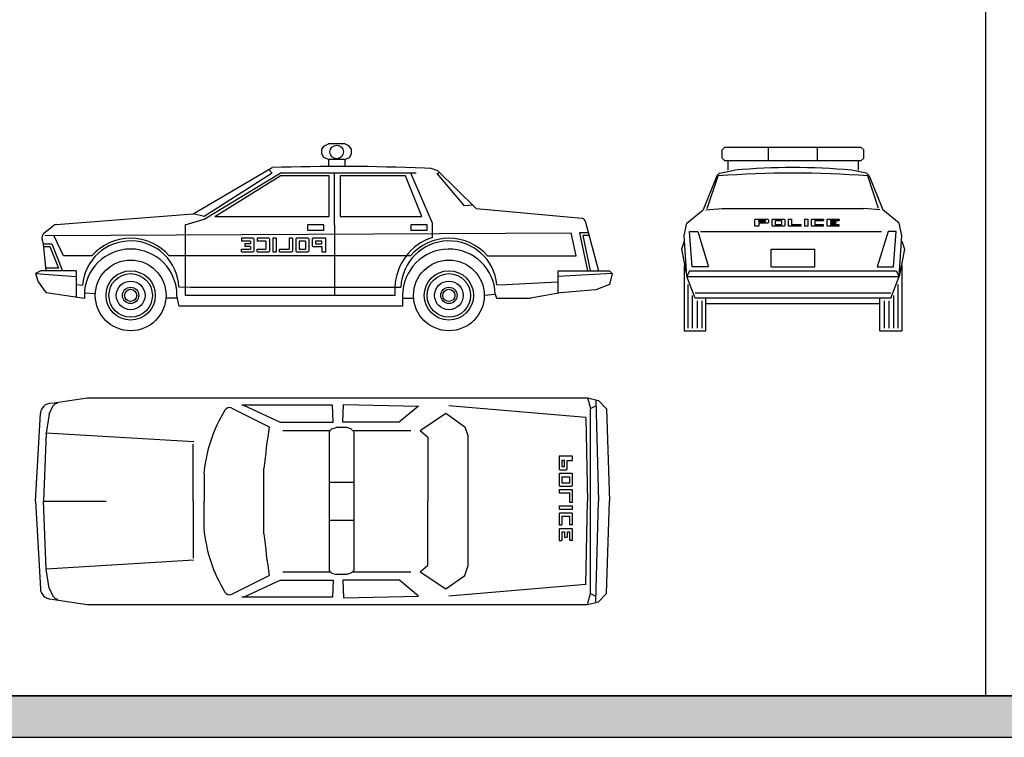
# Model space of a CAD drawing. Header units: millimetres. Extents: x 1343 to 64046, y 44602 to 77982.
# Tile 2 of 68: x 6862 to 16056, y 44602 to 51305. Entities that reach past the tile are written whole.
import ezdxf

# ---------------------------------------------------------------- set-up
doc = ezdxf.new("R2010")
doc.units = ezdxf.units.MM
doc.layers.add('L1', color=7, linetype='Continuous')

# ---------------------------------------------------------------- blocks, each defined once
blk = doc.blocks.new('A$C6C2A71FA')
for p, q in [((2673.4, 1695.5), (2698.8, 1727.2)), ((2673.4, 1651), (2673.4, 1695.5)), ((2698.8, 1727.2), (2736.9, 1746.3)), ((2889.3, 1746.3), (2736.9, 1746.3)), ((2927.4, 1727.2), (2889.3, 1746.3)), ((2952.8, 1695.5), (2927.4, 1727.2)), ((2952.8, 1651), (2952.8, 1695.5)), ((2692.4, 1619.3), (2673.4, 1651)), ((2736.9, 1600.2), (2692.4, 1619.3)), ((2736.9, 1600.2), (2736.9, 1530.4)), ((2889.3, 1600.2), (2736.9, 1600.2)), ((2889.3, 1600.2), (2933.7, 1619.3)), ((2889.3, 1600.2), (2889.3, 1530.4)), ((2933.7, 1619.3), (2952.8, 1651)), ((1473.2, 1092.2), (2209.8, 1524)), ((1574.8, 1041.4), (2286, 1473.2)), ((2209.8, 1473.2), (1574.8, 1066.8)), ((2179.9, 1506.5), (2209.8, 1473.2)), ((3556, 1473.2), (2286, 1473.2)), ((2794, 990.6), (2794, 1473.2)), ((3708.4, 1003.3), (3505.2, 1473.2)), ((3695.9, 1513.9), (3633.3, 1517.3)), ((3758.1, 1494.7), (3695.9, 1513.9)), ((3751.7, 1470.2), (3774.4, 1477.4)), ((3758.1, 1494.7), (4114.8, 1143)), ((1676.4, 1066.8), (2286, 1447.8)), ((2743.2, 1447.8), (2286, 1447.8)), ((2743.2, 1066.8), (2743.2, 1447.8)), ((3454.4, 1447.8), (2844.8, 1447.8)), ((2844.8, 1447.8), (2844.8, 1066.8)), ((3606.8, 1066.8), (3454.4, 1447.8)), ((4005.9, 1167.8), (3751.7, 1470.2)), ((4086.3, 1173.2), (4005.9, 1167.8)), ((4114.8, 1143), (5104.7, 1050.1)), ((193.4, 991.8), (1473.2, 1092.2)), ((1397, 990.6), (1574.8, 1041.4)), ((1574.8, 1066.8), (1473.2, 1092.2)), ((1676.4, 1066.8), (2743.2, 1066.8)), ((2844.8, 1066.8), (3606.8, 1066.8)), ((5137.8, 1014.8), (5257.8, 558.8)), ((78.5, 911.1), (165.6, 980.8)), ((1397, 990.6), (1397, 330.2)), ((2692.4, 990.6), (2540, 990.6)), ((2540, 990.6), (2540, 939.8)), ((2540, 939.8), (2692.4, 939.8)), ((2692.4, 939.8), (2692.4, 990.6)), ((2794, 990.6), (2794, 330.2)), ((3505.2, 990.6), (3505.2, 939.8)), ((3657.6, 990.6), (3505.2, 990.6)), ((3505.2, 939.8), (3657.6, 939.8)), ((3657.6, 939.8), (3657.6, 990.6)), ((3708.4, 871.8), (3708.4, 1003.3)), ((76.2, 812.8), (62, 855.4)), ((87.5, 889.2), (5003.8, 914.4)), ((260.4, 698.5), (171.5, 889)), ((1924.1, 863.6), (1924.1, 838.2)), ((2032, 863.6), (1924.1, 863.6)), ((2006.6, 838.2), (1924.1, 838.2)), ((2006.6, 838.2), (2006.6, 812.8)), ((2032, 863.6), (2038.4, 857.3)), ((2038.4, 857.3), (2038.4, 743)), ((2178.1, 863.6), (2070.1, 863.6)), ((2070.1, 863.6), (2070.1, 838.2)), ((2152.7, 838.2), (2070.1, 838.2)), ((2152.7, 838.2), (2152.7, 762)), ((2178.1, 863.6), (2184.4, 857.3)), ((2184.4, 857.3), (2184.4, 743)), ((2216.2, 863.6), (2216.2, 736.6)), ((2247.9, 863.6), (2216.2, 863.6)), ((2247.9, 863.6), (2247.9, 736.6)), ((2400.3, 863.6), (2368.6, 863.6)), ((2368.6, 863.6), (2368.6, 762)), ((2400.3, 863.6), (2400.3, 743)), ((2438.4, 863.6), (2432.1, 857.3)), ((2432.1, 857.3), (2432.1, 743)), ((2546.4, 863.6), (2438.4, 863.6)), ((2521, 838.2), (2463.8, 838.2)), ((2463.8, 838.2), (2463.8, 762)), ((2521, 838.2), (2521, 762)), ((2546.4, 863.6), (2552.7, 857.3)), ((2552.7, 857.3), (2552.7, 743)), ((2590.8, 863.6), (2584.5, 857.3)), ((2584.5, 857.3), (2584.5, 793.8)), ((2711.5, 863.6), (2590.8, 863.6)), ((2616.2, 838.2), (2616.2, 812.8)), ((2673.4, 838.2), (2616.2, 838.2)), ((2673.4, 812.8), (2673.4, 838.2)), ((2711.5, 736.6), (2711.5, 863.6)), ((5048.3, 698.5), (5003.8, 914.4)), ((5080, 914.4), (5156.2, 558.8)), ((5156.2, 914.4), (5080, 914.4)), ((5111.4, 889), (5181, 564.1)), ((5170.9, 889), (5111.4, 889)), ((101.6, 558.8), (76.2, 812.8)), ((76.2, 812.8), (152.4, 812.8)), ((81.4, 787.4), (135.2, 787.4)), ((135.2, 787.4), (216.5, 584.2)), ((152.4, 812.8), (254, 558.8)), ((1924.1, 736.6), (1924.1, 762)), ((1924.1, 762), (2006.6, 762)), ((1924.1, 736.6), (2032, 736.6)), ((1955.8, 812.8), (1955.8, 787.4)), ((2006.6, 812.8), (1955.8, 812.8)), ((2006.6, 787.4), (1955.8, 787.4)), ((2006.6, 787.4), (2006.6, 762)), ((2038.4, 743), (2032, 736.6)), ((2070.1, 762), (2152.7, 762)), ((2070.1, 736.6), (2070.1, 762)), ((2070.1, 736.6), (2178.1, 736.6)), ((2184.4, 743), (2178.1, 736.6)), ((2216.2, 736.6), (2247.9, 736.6)), ((2279.7, 736.6), (2279.7, 762)), ((2279.7, 762), (2368.6, 762)), ((2279.7, 736.6), (2394, 736.6)), ((2400.3, 743), (2394, 736.6)), ((2432.1, 743), (2438.4, 736.6)), ((2438.4, 736.6), (2546.4, 736.6)), ((2463.8, 762), (2521, 762)), ((2552.7, 743), (2546.4, 736.6)), ((2584.5, 793.8), (2590.8, 787.4)), ((2590.8, 787.4), (2673.4, 787.4)), ((2616.2, 812.8), (2673.4, 812.8)), ((2673.4, 787.4), (2673.4, 736.6)), ((2673.4, 736.6), (2711.5, 736.6)), ((527.3, 698.5), (260.4, 698.5)), ((3500.8, 698.5), (1250.1, 698.5)), ((4221.5, 698.5), (5048.3, 698.5)), ((50.8, 558.8), (0, 533.4)), ((381, 558.8), (50.8, 558.8)), ((216.5, 584.2), (99.1, 584.2)), ((381, 558.8), (381, 312.5)), ((4876.8, 558.8), (4876.8, 355.6)), ((4876.8, 558.8), (5359.4, 558.8)), ((5359.4, 558.8), (5384.8, 533.4)), ((0, 533.4), (381, 508)), ((0, 533.4), (25.4, 457.2)), ((5384.8, 533.4), (4876.8, 508)), ((5384.8, 533.4), (5359.4, 431.8)), ((25.4, 457.2), (101.6, 355.6)), ((381, 430.4), (438.8, 424.2)), ((1339.6, 408.8), (1447.8, 406.4)), ((1447.8, 406.4), (3384.4, 406.4)), ((3359, 330.2), (3359, 406.4)), ((3384.4, 406.4), (3412.5, 408.2)), ((4308.5, 429.3), (4394.2, 431.8)), ((4394.2, 431.8), (4876.8, 457.2)), ((5232.4, 381), (4902.2, 355.6)), ((5359.4, 431.8), (5232.4, 381)), ((456.5, 300.9), (101.6, 355.6)), ((456.5, 354.3), (559.3, 349.1)), ((456.5, 330.2), (456.5, 300.9)), ((1218.5, 308.2), (1320.8, 308.2)), ((1341.3, 228.6), (1321.5, 330.2)), ((3359, 330.2), (1397, 330.2)), ((3428.3, 330.2), (3428.3, 228.6)), ((3429, 304.8), (3531.6, 304.8)), ((4191, 333.2), (4293.2, 341.4)), ((4293.2, 341.4), (4305.7, 304.8)), ((4305.7, 304.8), (4622.8, 304.8)), ((4902.2, 355.6), (4622.8, 304.8)), ((3428.3, 228.6), (1341.3, 228.6))]:
    blk.add_line(p, q)
for centre, radius in [((2813.1, 1670.1), 63.5), ((889, 330.2), 330.2), ((3860.8, 330.2), 330.2), ((889, 330.2), 230), ((3860.8, 330.2), 230), ((889, 330.2), 203.2), ((889, 330.2), 134), ((3860.8, 330.2), 203.2), ((3860.8, 330.2), 134), ((889, 330.2), 76.2), ((889, 330.2), 56.8), ((3860.8, 330.2), 76.2), ((3860.8, 330.2), 56.8)]:
    blk.add_circle(centre, radius)
for centre, radius, start, end in [((2834, -17011.3), 18545.8, 87.5298, 91.92873), ((5088.7, 1001.9), 50.8, 14.74356, 71.56505), ((197.3, 941.2), 50.8, 94.48461, 128.65981), ((110.2, 871.5), 50.8, 128.65981, 198.43495), ((888.7, 387.5), 451.4, 2.70563, 175.3399), ((888.7, 387.5), 476.8, 40.71063, 139.28937), ((3863.1, 389.2), 506.8, 107.77146, 178.05673), ((3861.2, 389.8), 449.1, 5.04414, 177.65164), ((3861.2, 389.8), 474.5, 40.58208, 139.41792), ((889, 330.2), 432.5, 0, 180), ((3860.8, 330.2), 432.5, 1.48663, 180)]:
    blk.add_arc(centre, radius, start, end)
blk = doc.blocks.new('A$C4F2351C7')
for p, q in [((5156.2, 1932.5), (5181.6, 1830.9)), ((127, 1778), (163.8, 1851.5)), ((152.4, 1879.6), (482.6, 1930.4)), ((482.6, 1930.4), (5156.2, 1930.4)), ((2773.3, 1862.5), (1928.1, 1861.7)), ((1941.8, 1861.8), (2286, 1701.8)), ((2779.2, 1702.4), (2773.3, 1862.5)), ((2870.2, 1701.8), (2876, 1866.8)), ((2876, 1866.8), (3576, 1851.5)), ((3576, 1851.5), (3402.7, 1707.6)), ((5139.9, 1746.9), (3860.8, 1854.2)), ((5156.2, 1930.4), (5257.8, 1905)), ((5181.6, 1830.9), (5232.4, 1856.3)), ((5232.4, 1905), (5257.8, 965.2)), ((5257.8, 1905), (5334, 1828.8)), ((0, 965.2), (45.7, 1783.3)), ((127, 1778), (101.6, 1600.2)), ((1832.6, 1835), (2182.2, 1660.3)), ((3593.6, 1625.4), (3831.1, 1785.5)), ((3831.1, 1785.5), (4010.7, 1658.6)), ((5181.6, 101.6), (5181.6, 1828.8)), ((5334, 1828.8), (5359.4, 965.2)), ((2286, 1701.8), (2779.2, 1702.4)), ((3403.6, 1701.8), (2870.2, 1701.8)), ((4010.7, 1658.6), (4036.7, 1576.9)), ((5139.9, 1746.9), (5156.2, 965.2)), ((101.6, 1600.2), (76.2, 965.2)), ((1479.7, 1518), (101.6, 1600.2)), ((2311.4, 1625.6), (2753.8, 1625.6)), ((2743.2, 1615), (2768.6, 1640.4)), ((2743.2, 1612.9), (2743.2, 317.5)), ((2768.6, 1640.4), (2806.7, 1653.1)), ((2908.3, 1653.1), (2806.7, 1653.1)), ((2946.4, 1640.4), (2908.3, 1653.1)), ((2971.8, 1615), (2946.4, 1640.4)), ((2961.2, 1625.6), (3505.2, 1625.6)), ((2971.8, 1612.9), (2971.8, 317.5)), ((3593.6, 1625.4), (3663.7, 1562.5)), ((4036.7, 1576.9), (4036.7, 355.6)), ((1473.2, 965.2), (1473.2, 1498.6)), ((3663.7, 1562.5), (3663.7, 965.2)), ((5016.5, 1384.3), (4889.5, 1384.3)), ((4889.5, 1384.3), (4889.5, 1263.6)), ((5016.5, 1346.2), (5016.5, 1384.3)), ((4914.9, 1346.2), (4914.9, 1289)), ((4940.3, 1346.2), (4914.9, 1346.2)), ((4914.9, 1289), (4940.3, 1289)), ((4940.3, 1289), (4940.3, 1346.2)), ((4965.7, 1263.6), (4965.7, 1346.2)), ((4965.7, 1346.2), (5016.5, 1346.2)), ((1574.8, 1219.2), (1574.8, 965.2)), ((2133.6, 660.4), (2133.6, 1270)), ((4889.5, 1263.6), (4895.9, 1257.3)), ((4889.5, 1219.2), (4895.9, 1225.5)), ((4889.5, 1219.2), (4889.5, 1111.2)), ((4895.9, 1257.3), (4959.4, 1257.3)), ((4895.9, 1225.5), (5010.2, 1225.5)), ((4959.4, 1257.3), (4965.7, 1263.6)), ((5010.2, 1225.5), (5016.5, 1219.2)), ((5016.5, 1111.2), (5016.5, 1219.2)), ((2743.2, 1143), (2971.8, 1143)), ((4889.5, 1111.2), (4895.9, 1104.9)), ((4895.9, 1104.9), (5010.2, 1104.9)), ((4914.9, 1193.8), (4914.9, 1136.6)), ((4914.9, 1193.8), (4991.1, 1193.8)), ((4914.9, 1136.6), (4991.1, 1136.6)), ((4991.1, 1136.6), (4991.1, 1193.8)), ((5010.2, 1104.9), (5016.5, 1111.2)), ((4889.5, 1073.1), (4889.5, 1041.4)), ((4889.5, 1073.1), (5010.2, 1073.1)), ((4889.5, 1041.4), (4991.1, 1041.4)), ((4991.1, 952.5), (4991.1, 1041.4)), ((5010.2, 1073.1), (5016.5, 1066.8)), ((5016.5, 952.5), (5016.5, 1066.8)), ((0, 965.2), (45.7, 147.1)), ((101.6, 330.2), (76.2, 965.2)), ((76.2, 965.2), (660.4, 965.2)), ((1473.2, 965.2), (1473.2, 431.8)), ((1574.8, 711.2), (1574.8, 965.2)), ((3663.7, 367.9), (3663.7, 965.2)), ((4889.5, 920.7), (4889.5, 889)), ((4889.5, 920.7), (5016.5, 920.7)), ((5016.5, 952.5), (4991.1, 952.5)), ((5016.5, 889), (5016.5, 920.7)), ((5139.9, 183.5), (5156.2, 965.2)), ((5232.4, 25.4), (5257.8, 965.2)), ((5334, 101.6), (5359.4, 965.2)), ((4889.5, 889), (5016.5, 889)), ((4889.5, 850.9), (4895.9, 857.2)), ((4889.5, 850.9), (4889.5, 742.9)), ((4895.9, 857.2), (5010.2, 857.2)), ((5010.2, 857.2), (5016.5, 850.9)), ((5016.5, 742.9), (5016.5, 850.9)), ((2743.2, 787.4), (2971.8, 787.4)), ((4889.5, 742.9), (4914.9, 742.9)), ((4914.9, 825.5), (4914.9, 742.9)), ((4914.9, 825.5), (4991.1, 825.5)), ((4991.1, 742.9), (4991.1, 825.5)), ((5016.5, 742.9), (4991.1, 742.9)), ((4889.5, 704.8), (4895.9, 711.2)), ((4889.5, 704.8), (4889.5, 596.9)), ((4895.9, 711.2), (5010.2, 711.2)), ((4914.9, 679.4), (4940.3, 679.4)), ((4914.9, 679.4), (4914.9, 596.9)), ((4940.3, 679.4), (4940.3, 628.6)), ((4965.7, 679.4), (4991.1, 679.4)), ((4965.7, 679.4), (4965.7, 628.6)), ((4991.1, 596.9), (4991.1, 679.4)), ((5010.2, 711.2), (5016.5, 704.8)), ((5016.5, 596.9), (5016.5, 704.8)), ((4889.5, 596.9), (4914.9, 596.9)), ((4940.3, 628.6), (4965.7, 628.6)), ((5016.5, 596.9), (4991.1, 596.9)), ((1479.7, 412.4), (101.6, 330.2)), ((3593.6, 305), (3663.7, 367.9)), ((127, 152.4), (101.6, 330.2)), ((2311.4, 304.8), (2755.9, 304.8)), ((2743.2, 317.5), (2768.6, 292.1)), ((2768.6, 292.1), (2806.7, 279.4)), ((2908.3, 279.4), (2806.7, 279.4)), ((2946.4, 292.1), (2908.3, 279.4)), ((2971.8, 317.5), (2946.4, 292.1)), ((2959.1, 304.8), (3505.2, 304.8)), ((3593.6, 305), (3831.1, 144.9)), ((4010.7, 271.8), (4036.7, 353.5)), ((1832.6, 95.4), (2182.2, 270.1)), ((1941.8, 68.6), (2286, 228.6)), ((2286, 228.6), (2779.2, 228)), ((2779.2, 228), (2773.3, 67.9)), ((3403.6, 228.6), (2870.2, 228.6)), ((2870.2, 228.6), (2876, 63.6)), ((3576, 78.9), (3402.7, 222.8)), ((3831.1, 144.9), (4010.7, 271.8)), ((5139.9, 185.6), (3860.8, 78.3)), ((127, 152.4), (163.8, 78.9)), ((5156.2, 0), (5181.6, 101.6)), ((5181.6, 101.6), (5232.4, 76.2)), ((5257.8, 25.4), (5334, 101.6)), ((152.4, 50.8), (482.6, 0)), ((2773.3, 67.9), (1928.1, 68.7)), ((2876, 63.6), (3576, 78.9)), ((5156.2, 0), (5257.8, 25.4)), ((482.6, 0), (5156.2, 0))]:
    blk.add_line(p, q)
for centre, radius, start, end in [((147.2, 1778), 101.6, 90, 176.98721), ((209.2, 1828.8), 50.8, 90, 153.43495), ((1812.6, 1788.3), 50.8, 66.87426, 148.4362), ((2929.5, 1102.2), 1361.6, 148.4362, 175.06208), ((11710.7, 275.8), 9628.5, 171.73302, 174.07356), ((2929.5, 828.2), 1361.6, 184.93792, 211.5638), ((11710.7, 1654.6), 9628.5, 185.92644, 188.26698), ((147.2, 152.4), 101.6, 183.01279, 270), ((1812.6, 142.1), 50.8, 211.5638, 293.12574), ((209.2, 101.6), 50.8, 206.56505, 270)]:
    blk.add_arc(centre, radius, start, end)
blk = doc.blocks.new('A$C73F14F73')
for p, q in [((381, 1689.1), (406.4, 1714.5)), ((381, 1612.9), (381, 1689.1)), ((406.4, 1714.5), (1676.4, 1714.5)), ((812.8, 1587.5), (812.8, 1714.5)), ((1270, 1587.5), (1270, 1714.5)), ((1701.8, 1689.1), (1676.4, 1714.5)), ((1701.8, 1612.9), (1701.8, 1689.1)), ((406.4, 1587.5), (381, 1612.9)), ((1676.4, 1587.5), (406.4, 1587.5)), ((431.8, 1587.5), (431.8, 1498.6)), ((1651, 1587.5), (1651, 1498.6)), ((1676.4, 1587.5), (1701.8, 1612.9)), ((329.4, 1447.8), (355.6, 1473.2)), ((355.6, 1473.2), (495.3, 1498.6)), ((1727.2, 1473.2), (1587.5, 1498.6)), ((1753.4, 1447.8), (1727.2, 1473.2)), ((329.4, 1447.8), (203.2, 1130.3)), ((241.3, 1143), (342.8, 1445.8)), ((1841.5, 1143), (1740, 1445.8)), ((1753.4, 1447.8), (1879.6, 1130.3)), ((50.8, 1003.3), (203.2, 1130.3)), ((228.6, 1130.3), (381, 1143)), ((381, 1143), (1701.8, 1143)), ((1854.2, 1130.3), (1701.8, 1143)), ((2032, 1003.3), (1879.6, 1130.3)), ((685.8, 977.9), (685.8, 1041.4)), ((685.8, 1041.4), (806.5, 1041.4)), ((723.9, 1028.7), (781.1, 1028.7)), ((723.9, 1016), (723.9, 1028.7)), ((781.1, 1016), (723.9, 1016)), ((781.1, 1028.7), (781.1, 1016)), ((806.5, 1041.4), (812.8, 1035.1)), ((812.8, 1035.1), (812.8, 1009.7)), ((850.9, 1041.4), (844.6, 1035.1)), ((844.6, 1035.1), (844.6, 984.3)), ((850.9, 1041.4), (958.9, 1041.4)), ((876.3, 1028.7), (933.5, 1028.7)), ((876.3, 1028.7), (876.3, 990.6)), ((933.5, 1028.7), (933.5, 990.6)), ((958.9, 1041.4), (965.2, 1035.1)), ((965.2, 1035.1), (965.2, 984.3)), ((997, 1041.4), (1028.7, 1041.4)), ((997, 1041.4), (997, 984.3)), ((1028.7, 1041.4), (1028.7, 990.6)), ((1149.4, 1041.4), (1181.1, 1041.4)), ((1149.4, 1041.4), (1149.4, 977.9)), ((1181.1, 1041.4), (1181.1, 977.9)), ((1219.2, 1041.4), (1212.9, 1035.1)), ((1212.9, 1035.1), (1212.9, 984.3)), ((1219.2, 1041.4), (1327.2, 1041.4)), ((1244.6, 1028.7), (1327.2, 1028.7)), ((1244.6, 1028.7), (1244.6, 990.6)), ((1327.2, 1041.4), (1327.2, 1028.7)), ((1365.3, 1041.4), (1358.9, 1035.1)), ((1358.9, 1035.1), (1358.9, 984.3)), ((1365.3, 1041.4), (1473.2, 1041.4)), ((1390.7, 1028.7), (1390.7, 1016)), ((1390.7, 1028.7), (1473.2, 1028.7)), ((1390.7, 1016), (1441.5, 1016)), ((1441.5, 1016), (1441.5, 1003.3)), ((1473.2, 1041.4), (1473.2, 1028.7)), ((25.4, 889), (50.8, 1003.3)), ((76.2, 927.1), (152.4, 927.1)), ((101.6, 596.9), (76.2, 927.1)), ((152.4, 927.1), (254, 596.9)), ((177.8, 927.1), (1866.9, 927.1)), ((723.9, 977.9), (685.8, 977.9)), ((806.5, 1003.3), (723.9, 1003.3)), ((723.9, 1003.3), (723.9, 977.9)), ((812.8, 1009.7), (806.5, 1003.3)), ((844.6, 984.3), (850.9, 977.9)), ((958.9, 977.9), (850.9, 977.9)), ((933.5, 990.6), (876.3, 990.6)), ((965.2, 984.3), (958.9, 977.9)), ((997, 984.3), (1003.3, 977.9)), ((1117.6, 977.9), (1003.3, 977.9)), ((1117.6, 990.6), (1028.7, 990.6)), ((1117.6, 977.9), (1117.6, 990.6)), ((1181.1, 977.9), (1149.4, 977.9)), ((1212.9, 984.3), (1219.2, 977.9)), ((1327.2, 977.9), (1219.2, 977.9)), ((1327.2, 990.6), (1244.6, 990.6)), ((1327.2, 977.9), (1327.2, 990.6)), ((1358.9, 984.3), (1365.3, 977.9)), ((1473.2, 977.9), (1365.3, 977.9)), ((1390.7, 1003.3), (1390.7, 990.6)), ((1390.7, 1003.3), (1441.5, 1003.3)), ((1473.2, 990.6), (1390.7, 990.6)), ((1473.2, 977.9), (1473.2, 990.6)), ((1930.4, 927.1), (1828.8, 596.9)), ((2006.6, 927.1), (1930.4, 927.1)), ((1981.2, 596.9), (2006.6, 927.1)), ((2057.4, 889), (2032, 1003.3)), ((25.4, 838.2), (0, 762)), ((50.8, 508), (25.4, 889)), ((2032, 508), (2057.4, 889)), ((2057.4, 838.2), (2082.8, 762)), ((0, 762), (50.8, 508)), ((838.2, 762), (1244.6, 762)), ((838.2, 596.9), (838.2, 762)), ((1244.6, 596.9), (1244.6, 762)), ((2082.8, 762), (2032, 508)), ((25.4, 609.6), (25.4, 0)), ((76.2, 558.8), (50.8, 508)), ((76.2, 558.8), (2006.6, 558.8)), ((254, 596.9), (101.6, 596.9)), ((838.2, 596.9), (1244.6, 596.9)), ((1828.8, 596.9), (1981.2, 596.9)), ((2006.6, 558.8), (2032, 508)), ((2057.4, 609.6), (2057.4, 0)), ((127, 304.8), (50.8, 508)), ((50.8, 508), (2032, 508)), ((1955.8, 304.8), (2032, 508)), ((61, 431.8), (61, 25.4)), ((2021.8, 431.8), (2021.8, 25.4)), ((101.6, 330.2), (101.6, 25.4)), ((127, 355.6), (1955.8, 355.6)), ((1955.8, 304.8), (127, 304.8)), ((145.7, 279.4), (145.7, 25.4)), ((190.3, 279.4), (190.3, 25.4)), ((228.6, 0), (228.6, 304.8)), ((1854.2, 0), (1854.2, 304.8)), ((1892.5, 279.4), (1892.5, 25.4)), ((1937.1, 279.4), (1937.1, 25.4)), ((1981.2, 330.2), (1981.2, 25.4)), ((228.6, 254), (1854.2, 254)), ((25.4, 0), (228.6, 0)), ((1854.2, 0), (2057.4, 0))]:
    blk.add_line(p, q)
for centre, radius, start, end in [((1041.4, -7457.1), 8930.3, 85.51349, 94.48651), ((1041.4, -4312), 5836.2, 84.63093, 95.36907)]:
    blk.add_arc(centre, radius, start, end)
blk = doc.blocks.new('FORMAT')
at = {"layer": 'L1', "true_color": 0x546d8e}
h = blk.add_hatch(color=155, dxfattribs=at)
h.set_gradient(color1=(68, 68, 68), color2=(84, 109, 142), tint=1)
h.paths.add_polyline_path([(3580.5, 44989.9), (3580.5, 44602.2), (64045.9, 44602.2), (64045.9, 44989.9)])
at = {"layer": 'L1', "color": 155, "true_color": 0x546d8e}
for p, q in [((15880.8, 77353.6), (15880.8, 44989.9)), ((64045.9, 44989.9), (3580.5, 44989.9)), ((3580.5, 44989.9), (64045.9, 44989.9)), ((3580.5, 44989.9), (64045.9, 44989.9)), ((3580.5, 44989.9), (64045.9, 44989.9)), ((3580.5, 44602.2), (64045.9, 44602.2))]:
    blk.add_line(p, q, dxfattribs=at)

msp = doc.modelspace()

# ---------------------------------------------------------------- block references
for name, p in [('A$C6C2A71FA', (7009, 48399.8)), ('A$C73F14F73', (13041.2, 48399.8)), ('A$C4F2351C7', (7009, 45843))]:
    msp.add_blockref(name, p)
at = {"layer": 'L1'}
msp.add_blockref('FORMAT', (0, 0), dxfattribs=at)

doc.saveas('drawing.dxf')
